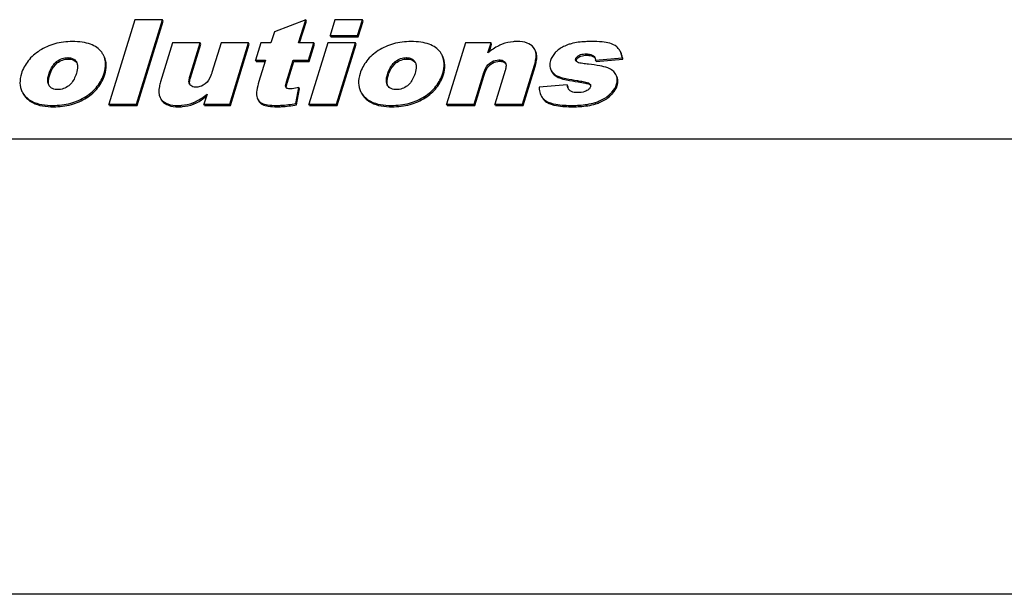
# Model space of a CAD drawing. Header units: millimetres. Extents: x 0 to 4200, y 0 to 2970.
# Tile 10 of 14: x 3137 to 3182, y 858 to 884. Entities that reach past the tile are written whole.
import ezdxf

# ---------------------------------------------------------------- set-up
doc = ezdxf.new("R2010")
doc.units = ezdxf.units.MM
doc.header["$LTSCALE"] = 231
doc.layers.get('0').update_dxf_attribs({"linetype": 'CONTINUOUS'})

msp = doc.modelspace()

# ---------------------------------------------------------------- linework, layer by layer
at = {"color": 7, "linetype": 'Continuous'}
for p, q in [((3141.966, 884.299), (3140.756, 880.382)), ((3143.248, 884.299), (3141.966, 884.299)), ((3142.037, 880.382), (3143.248, 884.299)), ((3142.068, 880.32), (3143.278, 884.237)), ((3143.278, 884.237), (3143.248, 884.299)), ((3149.898, 884.299), (3148.444, 883.74)), ((3149.565, 883.22), (3149.898, 884.299)), ((3149.614, 883.22), (3149.929, 884.237)), ((3149.929, 884.237), (3149.898, 884.299)), ((3151.258, 884.299), (3151.03, 883.559)), ((3152.537, 884.299), (3151.258, 884.299)), ((3152.308, 883.559), (3152.537, 884.299)), ((3152.339, 883.497), (3152.567, 884.237)), ((3152.567, 884.237), (3152.537, 884.299)), ((3148.444, 883.74), (3148.283, 883.22)), ((3143.718, 883.22), (3143.16, 881.413)), ((3145.003, 883.22), (3143.718, 883.22)), ((3144.521, 881.659), (3145.003, 883.22)), ((3145.034, 883.157), (3145.003, 883.22)), ((3145.968, 883.22), (3145.546, 881.854)), ((3147.246, 883.22), (3145.968, 883.22)), ((3146.369, 880.382), (3147.246, 883.22)), ((3147.277, 883.157), (3147.246, 883.22)), ((3147.812, 883.22), (3147.566, 882.423)), ((3148.283, 883.22), (3147.812, 883.22)), ((3150.268, 883.22), (3149.565, 883.22)), ((3150.022, 882.423), (3150.268, 883.22)), ((3150.925, 883.22), (3150.048, 880.382)), ((3150.299, 883.157), (3150.268, 883.22)), ((3152.203, 883.22), (3150.925, 883.22)), ((3151.06, 883.497), (3151.03, 883.559)), ((3151.03, 883.559), (3152.308, 883.559)), ((3151.06, 883.497), (3152.339, 883.497)), ((3151.327, 880.382), (3152.203, 883.22)), ((3152.234, 883.157), (3152.203, 883.22)), ((3152.339, 883.497), (3152.308, 883.559)), ((3157.311, 883.22), (3156.434, 880.382)), ((3158.502, 883.22), (3157.311, 883.22)), ((3158.359, 882.757), (3158.502, 883.22)), ((3158.532, 883.157), (3158.502, 883.22)), ((3144.552, 881.597), (3145.034, 883.157)), ((3146.4, 880.32), (3147.277, 883.157)), ((3150.053, 882.361), (3150.299, 883.157)), ((3151.357, 880.32), (3152.234, 883.157)), ((3158.424, 882.806), (3158.532, 883.157)), ((3139.241, 882.354), (3139.265, 882.313)), ((3147.596, 882.361), (3147.566, 882.423)), ((3147.566, 882.423), (3148.037, 882.423)), ((3147.596, 882.361), (3148.018, 882.361)), ((3148.022, 882.375), (3147.728, 881.424)), ((3148.037, 882.423), (3148.022, 882.375)), ((3149.007, 881.416), (3149.318, 882.423)), ((3149.038, 881.354), (3149.349, 882.361)), ((3149.318, 882.423), (3150.022, 882.423)), ((3149.349, 882.361), (3149.318, 882.423)), ((3149.349, 882.361), (3150.053, 882.361)), ((3150.053, 882.361), (3150.022, 882.423)), ((3154.964, 882.354), (3154.988, 882.313)), ((3159.159, 882.319), (3159.174, 882.292)), ((3163.351, 882.423), (3164.595, 882.525)), ((3163.382, 882.361), (3163.351, 882.423)), ((3163.382, 882.361), (3164.626, 882.463)), ((3164.626, 882.463), (3164.595, 882.525)), ((3159.16, 881.942), (3158.677, 880.382)), ((3159.962, 880.382), (3160.52, 882.186)), ((3159.993, 880.32), (3160.55, 882.123)), ((3161.28, 881.973), (3161.298, 881.94)), ((3161.311, 881.91), (3161.329, 881.878)), ((3157.713, 880.382), (3158.134, 881.745)), ((3157.743, 880.32), (3158.165, 881.683)), ((3137.987, 881.234), (3137.965, 881.271)), ((3144.519, 881.279), (3144.503, 881.305)), ((3148.978, 881.166), (3148.974, 881.176)), ((3149.446, 880.406), (3149.583, 881.154)), ((3149.476, 880.344), (3149.613, 881.092)), ((3149.613, 881.092), (3149.583, 881.154)), ((3153.709, 881.234), (3153.688, 881.271)), ((3162.043, 881.272), (3160.743, 881.17)), ((3162.074, 881.21), (3162.043, 881.272)), ((3145.303, 880.794), (3145.176, 880.382)), ((3145.318, 880.842), (3145.303, 880.794)), ((3140.786, 880.32), (3140.756, 880.382)), ((3140.756, 880.382), (3142.037, 880.382)), ((3140.786, 880.32), (3142.068, 880.32)), ((3142.068, 880.32), (3142.037, 880.382)), ((3145.206, 880.32), (3145.176, 880.382)), ((3145.176, 880.382), (3146.369, 880.382)), ((3145.206, 880.32), (3146.4, 880.32)), ((3146.4, 880.32), (3146.369, 880.382)), ((3149.476, 880.344), (3149.446, 880.406)), ((3150.078, 880.32), (3150.048, 880.382)), ((3150.048, 880.382), (3151.327, 880.382)), ((3150.078, 880.32), (3151.357, 880.32)), ((3151.357, 880.32), (3151.327, 880.382)), ((3156.465, 880.32), (3156.434, 880.382)), ((3156.434, 880.382), (3157.713, 880.382)), ((3156.465, 880.32), (3157.743, 880.32)), ((3157.743, 880.32), (3157.713, 880.382)), ((3158.708, 880.32), (3158.677, 880.382)), ((3158.677, 880.382), (3159.962, 880.382)), ((3158.708, 880.32), (3159.993, 880.32)), ((3159.993, 880.32), (3159.962, 880.382)), ((3597.131, 878.753), (2628.175, 878.753)), ((3607.502, 857.619), (2638.546, 857.619))]:
    msp.add_line(p, q, dxfattribs=at)
at = {"color": 9, "linetype": 'Continuous'}
for p, q in [((3138.366, 882.29), (3138.335, 882.352)), ((3138.885, 882.473), (3138.855, 882.536)), ((3154.088, 882.29), (3154.058, 882.352)), ((3154.608, 882.473), (3154.577, 882.536)), ((3158.898, 882.369), (3158.868, 882.431)), ((3162.465, 882.423), (3162.434, 882.485)), ((3162.611, 882.58), (3162.58, 882.642)), ((3162.949, 882.647), (3162.918, 882.709)), ((3163.285, 882.561), (3163.255, 882.623)), ((3158.475, 882.22), (3158.444, 882.282)), ((3160.55, 882.123), (3160.52, 882.186)), ((3161.329, 881.878), (3161.312, 881.911)), ((3138.012, 881.733), (3137.982, 881.796)), ((3140.567, 881.747), (3140.537, 881.809)), ((3144.552, 881.597), (3144.521, 881.659)), ((3149.038, 881.354), (3149.007, 881.416)), ((3153.735, 881.733), (3153.705, 881.796)), ((3156.29, 881.747), (3156.26, 881.809)), ((3158.165, 881.683), (3158.134, 881.745)), ((3161.678, 881.594), (3161.647, 881.657)), ((3162.548, 881.411), (3162.517, 881.473)), ((3148.978, 881.167), (3148.974, 881.176)), ((3163.063, 881.298), (3163.032, 881.36)), ((3164.361, 881.239), (3164.33, 881.301)), ((3136.99, 880.603), (3136.96, 880.665)), ((3139.723, 880.673), (3139.693, 880.735)), ((3143.233, 880.523), (3143.203, 880.585)), ((3152.713, 880.603), (3152.683, 880.665)), ((3155.446, 880.673), (3155.416, 880.735)), ((3161.074, 880.477), (3161.043, 880.539)), ((3164.037, 880.761), (3164.006, 880.823)), ((3138.184, 880.256), (3138.154, 880.318)), ((3143.98, 880.256), (3143.95, 880.318)), ((3144.683, 880.376), (3144.653, 880.438)), ((3147.892, 880.359), (3147.861, 880.421)), ((3148.563, 880.256), (3148.533, 880.318)), ((3153.907, 880.256), (3153.876, 880.318)), ((3162.31, 880.256), (3162.28, 880.318)), ((3163.373, 880.393), (3163.342, 880.455))]:
    msp.add_line(p, q, dxfattribs=at)
at = {"color": 7, "linetype": 'Continuous'}
for centre, radius, start, end in [((3160.086, 882.698), 0.5, 26.1117, 39.0825), ((3138.912, 882.046), 0.435, 34.3585, 37.1303), ((3138.958, 882.163), 0.342, 23.9831, 26.1418), ((3138.951, 882.16), 0.35, 22.3704, 23.9836), ((3154.635, 882.046), 0.435, 34.3585, 37.1303), ((3154.681, 882.163), 0.342, 23.9831, 26.1418), ((3154.674, 882.16), 0.35, 22.3704, 23.9836), ((3162.532, 882.438), 0.106, 206.1344, 209.8748), ((3163.116, 882.44), 0.232, 22.2282, 26.1231), ((3159.008, 882.126), 0.223, 36.8205, 45.144), ((3161.858, 882.266), 0.648, 210.249, 218.7135), ((3149.08, 881.216), 0.113, 206.1068, 213.479), ((3143.585, 880.896), 0.492, 206.1131, 219.0836), ((3143.615, 880.833), 0.492, 206.1131, 219.0836)]:
    msp.add_arc(centre, radius, start, end, dxfattribs=at)
for points, knots in [([(3139.067, 883.284), (3138.792, 883.284), (3138.255, 883.222), (3137.76, 883.002), (3137.544, 882.862)], [0, 0, 0, 0, 0.517281, 1, 1, 1, 1]), ([(3140.426, 882.788), (3140.366, 882.871), (3140.208, 883.025), (3139.894, 883.179), (3139.505, 883.268), (3139.221, 883.284), (3139.067, 883.284)], [0, 0, 0, 0, 0.205839, 0.431205, 0.692405, 1, 1, 1, 1]), ([(3154.79, 883.284), (3154.514, 883.284), (3153.978, 883.222), (3153.482, 883.002), (3153.267, 882.862)], [0, 0, 0, 0, 0.517282, 1, 1, 1, 1]), ([(3156.149, 882.788), (3156.089, 882.871), (3155.931, 883.025), (3155.617, 883.179), (3155.228, 883.268), (3154.943, 883.284), (3154.79, 883.284)], [0, 0, 0, 0, 0.205838, 0.431204, 0.692405, 1, 1, 1, 1]), ([(3159.728, 883.284), (3159.664, 883.284), (3159.425, 883.274), (3159.187, 883.224), (3159.024, 883.161)], [0, 0, 0, 0, 0.268352, 1, 1, 1, 1]), ([(3160.474, 883.014), (3160.399, 883.106), (3160.156, 883.259), (3159.88, 883.284), (3159.728, 883.284)], [0, 0, 0, 0, 0.440246, 1, 1, 1, 1]), ([(3163.158, 883.284), (3163.068, 883.284), (3162.755, 883.276), (3162.441, 883.241), (3162.225, 883.183)], [0, 0, 0, 0, 0.287952, 1, 1, 1, 1]), ([(3164.013, 883.205), (3163.902, 883.239), (3163.615, 883.276), (3163.329, 883.284), (3163.158, 883.284)], [0, 0, 0, 0, 0.405101, 1, 1, 1, 1]), ([(3164.413, 882.965), (3164.39, 882.992), (3164.277, 883.102), (3164.129, 883.17), (3164.013, 883.205)], [0, 0, 0, 0, 0.229118, 1, 1, 1, 1]), ([(3137.544, 882.862), (3137.344, 882.732), (3136.986, 882.426), (3136.765, 882.006), (3136.699, 881.793)], [0, 0, 0, 0, 0.517522, 1, 1, 1, 1]), ([(3153.267, 882.862), (3153.067, 882.732), (3152.709, 882.426), (3152.488, 882.006), (3152.422, 881.793)], [0, 0, 0, 0, 0.517521, 1, 1, 1, 1]), ([(3159.024, 883.161), (3158.97, 883.14), (3158.733, 883.033), (3158.517, 882.884), (3158.359, 882.757)], [0, 0, 0, 0, 0.22238, 1, 1, 1, 1]), ([(3160.52, 882.186), (3160.542, 882.258), (3160.604, 882.495), (3160.61, 882.765), (3160.535, 882.919)], [0, 0, 0, 0, 0.3084, 1, 1, 1, 1]), ([(3160.55, 882.123), (3160.573, 882.196), (3160.634, 882.433), (3160.641, 882.703), (3160.565, 882.856)], [0, 0, 0, 0, 0.3084, 1, 1, 1, 1]), ([(3161.604, 882.88), (3161.563, 882.847), (3161.415, 882.714), (3161.306, 882.536), (3161.263, 882.397)], [0, 0, 0, 0, 0.265658, 1, 1, 1, 1]), ([(3162.225, 883.183), (3162.165, 883.166), (3161.945, 883.096), (3161.736, 882.986), (3161.604, 882.88)], [0, 0, 0, 0, 0.269012, 1, 1, 1, 1]), ([(3164.595, 882.525), (3164.591, 882.552), (3164.572, 882.653), (3164.54, 882.753), (3164.507, 882.82)], [0, 0, 0, 0, 0.269022, 1, 1, 1, 1]), ([(3164.626, 882.463), (3164.621, 882.49), (3164.603, 882.591), (3164.571, 882.69), (3164.538, 882.758)], [0, 0, 0, 0, 0.269022, 1, 1, 1, 1]), ([(3137.982, 881.796), (3137.997, 881.845), (3138.071, 882.053), (3138.201, 882.248), (3138.335, 882.352)], [0, 0, 0, 0, 0.235533, 1, 1, 1, 1]), ([(3138.012, 881.733), (3138.031, 881.793), (3138.106, 882), (3138.239, 882.192), (3138.366, 882.29)], [0, 0, 0, 0, 0.280083, 1, 1, 1, 1]), ([(3138.335, 882.352), (3138.41, 882.41), (3138.575, 882.504), (3138.763, 882.536), (3138.855, 882.536)], [0, 0, 0, 0, 0.508688, 1, 1, 1, 1]), ([(3138.366, 882.29), (3138.44, 882.348), (3138.605, 882.442), (3138.793, 882.473), (3138.885, 882.473)], [0, 0, 0, 0, 0.507989, 1, 1, 1, 1]), ([(3138.855, 882.536), (3138.933, 882.536), (3139.085, 882.513), (3139.203, 882.41), (3139.241, 882.354)], [0, 0, 0, 0, 0.534717, 1, 1, 1, 1]), ([(3138.885, 882.473), (3138.959, 882.473), (3139.104, 882.453), (3139.22, 882.362), (3139.26, 882.309)], [0, 0, 0, 0, 0.52926, 1, 1, 1, 1]), ([(3140.537, 881.809), (3140.582, 881.954), (3140.635, 882.241), (3140.569, 882.529), (3140.51, 882.649)], [0, 0, 0, 0, 0.533231, 1, 1, 1, 1]), ([(3140.567, 881.747), (3140.612, 881.892), (3140.666, 882.179), (3140.6, 882.467), (3140.541, 882.587)], [0, 0, 0, 0, 0.533231, 1, 1, 1, 1]), ([(3153.705, 881.796), (3153.72, 881.845), (3153.794, 882.053), (3153.924, 882.248), (3154.058, 882.352)], [0, 0, 0, 0, 0.235533, 1, 1, 1, 1]), ([(3153.735, 881.733), (3153.753, 881.793), (3153.829, 882), (3153.962, 882.192), (3154.088, 882.29)], [0, 0, 0, 0, 0.280082, 1, 1, 1, 1]), ([(3154.058, 882.352), (3154.133, 882.41), (3154.298, 882.504), (3154.486, 882.536), (3154.577, 882.536)], [0, 0, 0, 0, 0.508689, 1, 1, 1, 1]), ([(3154.088, 882.29), (3154.163, 882.348), (3154.328, 882.442), (3154.516, 882.473), (3154.608, 882.473)], [0, 0, 0, 0, 0.50799, 1, 1, 1, 1]), ([(3154.577, 882.536), (3154.656, 882.536), (3154.808, 882.513), (3154.925, 882.41), (3154.964, 882.354)], [0, 0, 0, 0, 0.534717, 1, 1, 1, 1]), ([(3154.608, 882.473), (3154.682, 882.473), (3154.826, 882.453), (3154.942, 882.362), (3154.982, 882.309)], [0, 0, 0, 0, 0.52926, 1, 1, 1, 1]), ([(3156.26, 881.809), (3156.305, 881.954), (3156.358, 882.241), (3156.292, 882.529), (3156.233, 882.649)], [0, 0, 0, 0, 0.53323, 1, 1, 1, 1]), ([(3156.29, 881.747), (3156.335, 881.892), (3156.388, 882.179), (3156.322, 882.467), (3156.264, 882.587)], [0, 0, 0, 0, 0.53323, 1, 1, 1, 1]), ([(3158.444, 882.282), (3158.475, 882.306), (3158.6, 882.391), (3158.755, 882.431), (3158.868, 882.431)], [0, 0, 0, 0, 0.255252, 1, 1, 1, 1]), ([(3158.475, 882.22), (3158.505, 882.244), (3158.631, 882.329), (3158.786, 882.369), (3158.898, 882.369)], [0, 0, 0, 0, 0.256824, 1, 1, 1, 1]), ([(3158.868, 882.431), (3158.897, 882.431), (3159.002, 882.427), (3159.114, 882.38), (3159.159, 882.319)], [0, 0, 0, 0, 0.279639, 1, 1, 1, 1]), ([(3158.898, 882.369), (3158.926, 882.369), (3159.02, 882.365), (3159.118, 882.331), (3159.165, 882.284)], [0, 0, 0, 0, 0.297594, 1, 1, 1, 1]), ([(3161.263, 882.397), (3161.241, 882.325), (3161.215, 882.179), (3161.25, 882.034), (3161.28, 881.973)], [0, 0, 0, 0, 0.52307, 1, 1, 1, 1]), ([(3162.434, 882.485), (3162.439, 882.501), (3162.469, 882.568), (3162.531, 882.616), (3162.58, 882.642)], [0, 0, 0, 0, 0.229879, 1, 1, 1, 1]), ([(3162.465, 882.423), (3162.469, 882.438), (3162.499, 882.505), (3162.561, 882.553), (3162.611, 882.58)], [0, 0, 0, 0, 0.223111, 1, 1, 1, 1]), ([(3163.027, 882.23), (3162.938, 882.239), (3162.805, 882.254), (3162.632, 882.286), (3162.547, 882.307), (3162.51, 882.326)], [0, 0, 0, 0, 0.510096, 0.760123, 1, 1, 1, 1]), ([(3162.58, 882.642), (3162.606, 882.657), (3162.715, 882.699), (3162.832, 882.709), (3162.918, 882.709)], [0, 0, 0, 0, 0.258841, 1, 1, 1, 1]), ([(3162.611, 882.58), (3162.632, 882.592), (3162.739, 882.636), (3162.857, 882.647), (3162.949, 882.647)], [0, 0, 0, 0, 0.207131, 1, 1, 1, 1]), ([(3162.918, 882.709), (3162.949, 882.709), (3163.066, 882.704), (3163.185, 882.671), (3163.255, 882.623)], [0, 0, 0, 0, 0.268931, 1, 1, 1, 1]), ([(3162.949, 882.647), (3162.982, 882.647), (3163.098, 882.642), (3163.217, 882.608), (3163.285, 882.561)], [0, 0, 0, 0, 0.287774, 1, 1, 1, 1]), ([(3139.292, 882.239), (3139.3, 882.206), (3139.317, 882.059), (3139.284, 881.913), (3139.251, 881.806)], [0, 0, 0, 0, 0.238784, 1, 1, 1, 1]), ([(3145.546, 881.854), (3145.531, 881.807), (3145.463, 881.611), (3145.358, 881.415), (3145.233, 881.317)], [0, 0, 0, 0, 0.237436, 1, 1, 1, 1]), ([(3155.014, 882.239), (3155.023, 882.206), (3155.04, 882.059), (3155.007, 881.913), (3154.974, 881.806)], [0, 0, 0, 0, 0.238784, 1, 1, 1, 1]), ([(3158.134, 881.745), (3158.149, 881.792), (3158.216, 881.987), (3158.32, 882.184), (3158.444, 882.282)], [0, 0, 0, 0, 0.237563, 1, 1, 1, 1]), ([(3158.165, 881.683), (3158.183, 881.743), (3158.252, 881.938), (3158.361, 882.13), (3158.475, 882.22)], [0, 0, 0, 0, 0.302481, 1, 1, 1, 1]), ([(3159.198, 882.199), (3159.204, 882.135), (3159.189, 882.047), (3159.166, 881.964), (3159.16, 881.942)], [0, 0, 0, 0, 0.740821, 1, 1, 1, 1]), ([(3161.329, 881.878), (3161.366, 881.813), (3161.467, 881.694), (3161.605, 881.621), (3161.678, 881.594)], [0, 0, 0, 0, 0.490903, 1, 1, 1, 1]), ([(3161.352, 881.861), (3161.408, 881.792), (3161.506, 881.714), (3161.617, 881.667), (3161.647, 881.657)], [0, 0, 0, 0, 0.736523, 1, 1, 1, 1]), ([(3163.924, 882.06), (3163.807, 882.106), (3163.508, 882.173), (3163.206, 882.212), (3163.027, 882.23)], [0, 0, 0, 0, 0.41126, 1, 1, 1, 1]), ([(3164.301, 881.747), (3164.267, 881.816), (3164.157, 881.949), (3164.007, 882.028), (3163.924, 882.06)], [0, 0, 0, 0, 0.46353, 1, 1, 1, 1]), ([(3136.699, 881.793), (3136.655, 881.65), (3136.603, 881.37), (3136.667, 881.087), (3136.724, 880.969)], [0, 0, 0, 0, 0.533043, 1, 1, 1, 1]), ([(3137.965, 881.271), (3137.946, 881.309), (3137.9, 881.484), (3137.942, 881.666), (3137.982, 881.796)], [0, 0, 0, 0, 0.237284, 1, 1, 1, 1]), ([(3137.971, 881.277), (3137.963, 881.307), (3137.941, 881.461), (3137.976, 881.616), (3138.012, 881.733)], [0, 0, 0, 0, 0.2044, 1, 1, 1, 1]), ([(3139.251, 881.806), (3139.235, 881.755), (3139.161, 881.542), (3139.033, 881.336), (3138.895, 881.231)], [0, 0, 0, 0, 0.236136, 1, 1, 1, 1]), ([(3139.693, 880.735), (3139.892, 880.865), (3140.25, 881.173), (3140.47, 881.594), (3140.537, 881.809)], [0, 0, 0, 0, 0.514089, 1, 1, 1, 1]), ([(3139.723, 880.673), (3139.922, 880.803), (3140.28, 881.111), (3140.501, 881.532), (3140.567, 881.747)], [0, 0, 0, 0, 0.514089, 1, 1, 1, 1]), ([(3143.16, 881.413), (3143.138, 881.34), (3143.075, 881.104), (3143.067, 880.833), (3143.143, 880.679)], [0, 0, 0, 0, 0.308721, 1, 1, 1, 1]), ([(3144.503, 881.305), (3144.478, 881.357), (3144.473, 881.484), (3144.503, 881.6), (3144.521, 881.659)], [0, 0, 0, 0, 0.479449, 1, 1, 1, 1]), ([(3144.511, 881.334), (3144.509, 881.352), (3144.509, 881.442), (3144.531, 881.53), (3144.552, 881.597)], [0, 0, 0, 0, 0.207275, 1, 1, 1, 1]), ([(3147.728, 881.424), (3147.687, 881.29), (3147.626, 881.066), (3147.604, 880.828), (3147.623, 880.738)], [0, 0, 0, 0, 0.603245, 1, 1, 1, 1]), ([(3148.974, 881.176), (3148.959, 881.212), (3148.975, 881.299), (3148.995, 881.376), (3149.007, 881.416)], [0, 0, 0, 0, 0.482894, 1, 1, 1, 1]), ([(3152.422, 881.793), (3152.378, 881.65), (3152.325, 881.37), (3152.389, 881.087), (3152.447, 880.969)], [0, 0, 0, 0, 0.533043, 1, 1, 1, 1]), ([(3153.688, 881.271), (3153.669, 881.309), (3153.623, 881.484), (3153.665, 881.666), (3153.705, 881.796)], [0, 0, 0, 0, 0.237284, 1, 1, 1, 1]), ([(3153.693, 881.277), (3153.685, 881.307), (3153.664, 881.461), (3153.699, 881.616), (3153.735, 881.733)], [0, 0, 0, 0, 0.2044, 1, 1, 1, 1]), ([(3154.974, 881.806), (3154.958, 881.755), (3154.883, 881.542), (3154.756, 881.336), (3154.618, 881.231)], [0, 0, 0, 0, 0.236136, 1, 1, 1, 1]), ([(3155.416, 880.735), (3155.615, 880.865), (3155.972, 881.173), (3156.193, 881.594), (3156.26, 881.809)], [0, 0, 0, 0, 0.514089, 1, 1, 1, 1]), ([(3155.446, 880.673), (3155.645, 880.803), (3156.003, 881.111), (3156.224, 881.532), (3156.29, 881.747)], [0, 0, 0, 0, 0.514089, 1, 1, 1, 1]), ([(3161.647, 881.657), (3161.755, 881.618), (3162.046, 881.551), (3162.338, 881.501), (3162.517, 881.473)], [0, 0, 0, 0, 0.387745, 1, 1, 1, 1]), ([(3161.678, 881.594), (3161.786, 881.555), (3162.076, 881.489), (3162.368, 881.439), (3162.548, 881.411)], [0, 0, 0, 0, 0.387745, 1, 1, 1, 1]), ([(3162.517, 881.473), (3162.606, 881.459), (3162.738, 881.438), (3162.909, 881.401), (3162.995, 881.38), (3163.032, 881.36)], [0, 0, 0, 0, 0.50796, 0.758354, 1, 1, 1, 1]), ([(3162.548, 881.411), (3162.662, 881.393), (3162.833, 881.361), (3163.009, 881.327), (3163.063, 881.298)], [0, 0, 0, 0, 0.65573, 1, 1, 1, 1]), ([(3164.33, 881.301), (3164.353, 881.376), (3164.377, 881.531), (3164.334, 881.681), (3164.301, 881.747)], [0, 0, 0, 0, 0.515396, 1, 1, 1, 1]), ([(3164.361, 881.239), (3164.384, 881.314), (3164.408, 881.468), (3164.365, 881.619), (3164.332, 881.685)], [0, 0, 0, 0, 0.515396, 1, 1, 1, 1]), ([(3136.724, 880.969), (3136.738, 880.942), (3136.801, 880.829), (3136.887, 880.73), (3136.96, 880.665)], [0, 0, 0, 0, 0.241, 1, 1, 1, 1]), ([(3138.387, 881.053), (3138.306, 881.053), (3138.15, 881.073), (3138.026, 881.176), (3137.987, 881.234)], [0, 0, 0, 0, 0.535638, 1, 1, 1, 1]), ([(3138.895, 881.231), (3138.822, 881.175), (3138.66, 881.083), (3138.476, 881.053), (3138.387, 881.053)], [0, 0, 0, 0, 0.508813, 1, 1, 1, 1]), ([(3144.812, 881.168), (3144.782, 881.168), (3144.678, 881.172), (3144.564, 881.217), (3144.519, 881.279)], [0, 0, 0, 0, 0.279438, 1, 1, 1, 1]), ([(3145.233, 881.317), (3145.202, 881.293), (3145.078, 881.208), (3144.924, 881.168), (3144.812, 881.168)], [0, 0, 0, 0, 0.255276, 1, 1, 1, 1]), ([(3148.999, 881.137), (3148.998, 881.142), (3148.996, 881.166), (3148.999, 881.19), (3149.002, 881.208)], [0, 0, 0, 0, 0.210692, 1, 1, 1, 1]), ([(3149.002, 881.208), (3149.003, 881.219), (3149.012, 881.268), (3149.026, 881.316), (3149.038, 881.354)], [0, 0, 0, 0, 0.211279, 1, 1, 1, 1]), ([(3149.583, 881.154), (3149.48, 881.129), (3149.341, 881.099), (3149.201, 881.088), (3149.166, 881.088)], [0, 0, 0, 0, 0.75593, 1, 1, 1, 1]), ([(3152.447, 880.969), (3152.461, 880.942), (3152.523, 880.829), (3152.61, 880.73), (3152.683, 880.665)], [0, 0, 0, 0, 0.241, 1, 1, 1, 1]), ([(3154.11, 881.053), (3154.029, 881.053), (3153.873, 881.073), (3153.749, 881.176), (3153.709, 881.234)], [0, 0, 0, 0, 0.535638, 1, 1, 1, 1]), ([(3154.618, 881.231), (3154.544, 881.175), (3154.383, 881.083), (3154.199, 881.053), (3154.11, 881.053)], [0, 0, 0, 0, 0.508813, 1, 1, 1, 1]), ([(3160.743, 881.17), (3160.741, 881.137), (3160.742, 881.011), (3160.772, 880.884), (3160.813, 880.801)], [0, 0, 0, 0, 0.268233, 1, 1, 1, 1]), ([(3162.53, 880.914), (3162.497, 880.914), (3162.377, 880.918), (3162.25, 880.944), (3162.177, 880.996)], [0, 0, 0, 0, 0.268158, 1, 1, 1, 1]), ([(3162.957, 881.005), (3162.923, 880.987), (3162.788, 880.929), (3162.638, 880.914), (3162.53, 880.914)], [0, 0, 0, 0, 0.258665, 1, 1, 1, 1]), ([(3163.12, 881.178), (3163.115, 881.161), (3163.081, 881.086), (3163.011, 881.035), (3162.957, 881.005)], [0, 0, 0, 0, 0.229553, 1, 1, 1, 1]), ([(3164.006, 880.823), (3164.046, 880.86), (3164.18, 880.999), (3164.289, 881.168), (3164.33, 881.301)], [0, 0, 0, 0, 0.279975, 1, 1, 1, 1]), ([(3164.037, 880.761), (3164.076, 880.798), (3164.211, 880.937), (3164.319, 881.106), (3164.361, 881.239)], [0, 0, 0, 0, 0.279975, 1, 1, 1, 1]), ([(3136.755, 880.907), (3136.768, 880.879), (3136.831, 880.767), (3136.917, 880.668), (3136.99, 880.603)], [0, 0, 0, 0, 0.241, 1, 1, 1, 1]), ([(3136.96, 880.665), (3137.026, 880.605), (3137.379, 880.367), (3137.823, 880.318), (3138.154, 880.318)], [0, 0, 0, 0, 0.212229, 1, 1, 1, 1]), ([(3136.99, 880.603), (3137.057, 880.543), (3137.409, 880.305), (3137.853, 880.256), (3138.184, 880.256)], [0, 0, 0, 0, 0.212229, 1, 1, 1, 1]), ([(3138.154, 880.318), (3138.434, 880.318), (3138.975, 880.376), (3139.478, 880.594), (3139.693, 880.735)], [0, 0, 0, 0, 0.522134, 1, 1, 1, 1]), ([(3138.184, 880.256), (3138.465, 880.256), (3139.006, 880.314), (3139.508, 880.532), (3139.723, 880.673)], [0, 0, 0, 0, 0.522134, 1, 1, 1, 1]), ([(3143.203, 880.585), (3143.278, 880.493), (3143.522, 880.342), (3143.798, 880.318), (3143.95, 880.318)], [0, 0, 0, 0, 0.439848, 1, 1, 1, 1]), ([(3143.233, 880.523), (3143.309, 880.431), (3143.553, 880.28), (3143.828, 880.256), (3143.98, 880.256)], [0, 0, 0, 0, 0.439848, 1, 1, 1, 1]), ([(3144.653, 880.438), (3144.706, 880.459), (3144.944, 880.566), (3145.16, 880.716), (3145.318, 880.842)], [0, 0, 0, 0, 0.221526, 1, 1, 1, 1]), ([(3144.683, 880.376), (3144.732, 880.395), (3144.945, 880.49), (3145.141, 880.62), (3145.284, 880.73)], [0, 0, 0, 0, 0.224117, 1, 1, 1, 1]), ([(3147.662, 880.62), (3147.693, 880.557), (3147.758, 880.482), (3147.839, 880.432), (3147.861, 880.421)], [0, 0, 0, 0, 0.736232, 1, 1, 1, 1]), ([(3147.692, 880.558), (3147.723, 880.495), (3147.789, 880.42), (3147.87, 880.37), (3147.892, 880.359)], [0, 0, 0, 0, 0.736232, 1, 1, 1, 1]), ([(3152.477, 880.907), (3152.491, 880.879), (3152.554, 880.767), (3152.64, 880.668), (3152.713, 880.603)], [0, 0, 0, 0, 0.241, 1, 1, 1, 1]), ([(3152.683, 880.665), (3152.749, 880.605), (3153.101, 880.367), (3153.545, 880.318), (3153.876, 880.318)], [0, 0, 0, 0, 0.212228, 1, 1, 1, 1]), ([(3152.713, 880.603), (3152.779, 880.543), (3153.132, 880.305), (3153.576, 880.256), (3153.907, 880.256)], [0, 0, 0, 0, 0.212228, 1, 1, 1, 1]), ([(3153.876, 880.318), (3154.157, 880.318), (3154.698, 880.376), (3155.201, 880.594), (3155.416, 880.735)], [0, 0, 0, 0, 0.522133, 1, 1, 1, 1]), ([(3153.907, 880.256), (3154.187, 880.256), (3154.729, 880.314), (3155.231, 880.532), (3155.446, 880.673)], [0, 0, 0, 0, 0.522133, 1, 1, 1, 1]), ([(3160.813, 880.801), (3160.825, 880.776), (3160.884, 880.674), (3160.971, 880.59), (3161.043, 880.539)], [0, 0, 0, 0, 0.243169, 1, 1, 1, 1]), ([(3160.843, 880.739), (3160.856, 880.714), (3160.914, 880.612), (3161.001, 880.528), (3161.074, 880.477)], [0, 0, 0, 0, 0.243169, 1, 1, 1, 1]), ([(3161.043, 880.539), (3161.179, 880.444), (3161.605, 880.336), (3162.023, 880.318), (3162.28, 880.318)], [0, 0, 0, 0, 0.392958, 1, 1, 1, 1]), ([(3161.074, 880.477), (3161.21, 880.382), (3161.635, 880.273), (3162.054, 880.256), (3162.31, 880.256)], [0, 0, 0, 0, 0.392958, 1, 1, 1, 1]), ([(3163.342, 880.455), (3163.41, 880.477), (3163.648, 880.564), (3163.873, 880.697), (3164.006, 880.823)], [0, 0, 0, 0, 0.277838, 1, 1, 1, 1]), ([(3163.373, 880.393), (3163.44, 880.415), (3163.679, 880.502), (3163.903, 880.635), (3164.037, 880.761)], [0, 0, 0, 0, 0.277838, 1, 1, 1, 1]), ([(3143.95, 880.318), (3144.014, 880.318), (3144.252, 880.327), (3144.49, 880.375), (3144.653, 880.438)], [0, 0, 0, 0, 0.268642, 1, 1, 1, 1]), ([(3143.98, 880.256), (3144.044, 880.256), (3144.282, 880.265), (3144.52, 880.313), (3144.683, 880.376)], [0, 0, 0, 0, 0.268642, 1, 1, 1, 1]), ([(3147.861, 880.421), (3147.943, 880.378), (3148.17, 880.327), (3148.397, 880.318), (3148.533, 880.318)], [0, 0, 0, 0, 0.402406, 1, 1, 1, 1]), ([(3147.892, 880.359), (3147.973, 880.316), (3148.2, 880.265), (3148.427, 880.256), (3148.563, 880.256)], [0, 0, 0, 0, 0.402406, 1, 1, 1, 1]), ([(3148.533, 880.318), (3148.603, 880.318), (3148.909, 880.327), (3149.214, 880.366), (3149.446, 880.406)], [0, 0, 0, 0, 0.229701, 1, 1, 1, 1]), ([(3148.563, 880.256), (3148.634, 880.256), (3148.94, 880.264), (3149.244, 880.303), (3149.476, 880.344)], [0, 0, 0, 0, 0.229701, 1, 1, 1, 1]), ([(3162.28, 880.318), (3162.383, 880.318), (3162.74, 880.328), (3163.1, 880.378), (3163.342, 880.455)], [0, 0, 0, 0, 0.287398, 1, 1, 1, 1]), ([(3162.31, 880.256), (3162.413, 880.256), (3162.77, 880.266), (3163.13, 880.315), (3163.373, 880.393)], [0, 0, 0, 0, 0.287398, 1, 1, 1, 1])]:
    msp.add_open_spline(points, degree=3, knots=knots, dxfattribs=at)
for points in [[(3140.51, 882.649), (3140.487, 882.698), (3140.458, 882.744), (3140.426, 882.788)], [(3156.233, 882.649), (3156.209, 882.698), (3156.181, 882.744), (3156.149, 882.788)], [(3164.507, 882.82), (3164.482, 882.872), (3164.45, 882.921), (3164.413, 882.965)], [(3139.274, 882.293), (3139.281, 882.275), (3139.287, 882.258), (3139.292, 882.239)], [(3154.997, 882.293), (3155.004, 882.275), (3155.01, 882.258), (3155.014, 882.239)], [(3159.174, 882.292), (3159.181, 882.278), (3159.186, 882.263), (3159.19, 882.249)], [(3162.437, 882.391), (3162.423, 882.419), (3162.425, 882.455), (3162.434, 882.485)], [(3162.51, 882.326), (3162.482, 882.339), (3162.456, 882.359), (3162.441, 882.385)], [(3162.458, 882.394), (3162.459, 882.404), (3162.462, 882.413), (3162.465, 882.423)], [(3163.255, 882.623), (3163.284, 882.603), (3163.308, 882.574), (3163.324, 882.542)], [(3163.285, 882.561), (3163.305, 882.547), (3163.322, 882.53), (3163.336, 882.511)], [(3163.33, 882.528), (3163.336, 882.513), (3163.341, 882.497), (3163.344, 882.481)], [(3163.344, 882.481), (3163.348, 882.462), (3163.35, 882.443), (3163.351, 882.423)], [(3159.19, 882.249), (3159.194, 882.232), (3159.197, 882.216), (3159.198, 882.199)], [(3144.518, 881.287), (3144.514, 881.303), (3144.512, 881.318), (3144.511, 881.334)], [(3149.043, 881.107), (3149.02, 881.117), (3148.999, 881.133), (3148.985, 881.154)], [(3149.074, 881.097), (3149.064, 881.1), (3149.053, 881.103), (3149.043, 881.107)], [(3149.166, 881.088), (3149.135, 881.088), (3149.104, 881.09), (3149.074, 881.097)], [(3162.086, 881.105), (3162.061, 881.157), (3162.048, 881.215), (3162.043, 881.272)], [(3162.084, 881.141), (3162.079, 881.164), (3162.076, 881.187), (3162.074, 881.21)], [(3162.107, 881.068), (3162.099, 881.08), (3162.092, 881.093), (3162.086, 881.105)], [(3162.177, 880.996), (3162.15, 881.015), (3162.126, 881.04), (3162.107, 881.068)], [(3163.032, 881.36), (3163.066, 881.342), (3163.099, 881.317), (3163.116, 881.283)], [(3163.063, 881.298), (3163.075, 881.292), (3163.087, 881.284), (3163.099, 881.276)], [(3163.099, 881.276), (3163.109, 881.268), (3163.118, 881.26), (3163.126, 881.251)], [(3163.116, 881.283), (3163.127, 881.261), (3163.13, 881.234), (3163.127, 881.21)], [(3163.127, 881.21), (3163.126, 881.199), (3163.124, 881.189), (3163.12, 881.178)], [(3147.623, 880.738), (3147.631, 880.697), (3147.644, 880.657), (3147.662, 880.62)]]:
    msp.add_open_spline(points, degree=3, dxfattribs=at)

doc.saveas('drawing.dxf')
